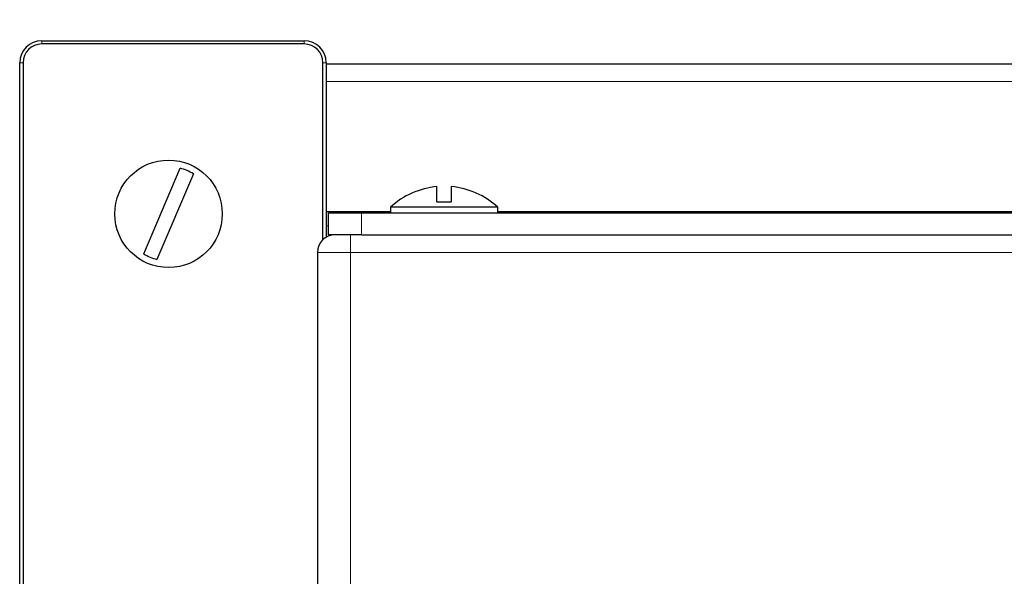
# Model space of a CAD drawing. Header units: millimetres. Extents: x 1 to 419, y 2 to 295.
# Tile 51 of 59: x 295 to 313, y 267 to 277. Entities that reach past the tile are written whole.
import ezdxf

# ---------------------------------------------------------------- set-up
doc = ezdxf.new("R2010")
doc.units = ezdxf.units.MM
doc.layers.add('FORMAT', color=7, linetype='Continuous')
doc.styles.add('SLDTEXTSTYLE0', font='TXT', dxfattribs={"width": 0.605})
doc.dimstyles.new('SLDDIMSTYLE1', dxfattribs={"dimtxt": 2.5, "dimasz": 3, "dimexe": 0, "dimexo": 0.0625, "dimtad": 1, "dimlfac": 5, "dimrnd": 1e-09, "dimzin": 12, "dimdsep": 46, "dimtxsty": 'SLDTEXTSTYLE0', "dimsah": 1, "dimcen": 0.09, "dimadec": 0, "dimazin": 3, "dimtfac": 1, "dimtofl": 0, "dimtmove": 0, "dimatfit": 3, "dimfxl": 1, "dimfrac": 2, "dimtolj": 1, "dimtzin": 12, "dimarcsym": 0})

# ---------------------------------------------------------------- blocks, each defined once
blk = doc.blocks.new('_D_7')
at = {"layer": 'FORMAT', "color": 7}
for p, q in [((294.694, 277.369), (294.694, 283.239)), ((366.094, 277.369), (366.094, 283.239)), ((294.694, 282.239), (366.094, 282.239))]:
    blk.add_line(p, q, dxfattribs=at)
for points in [[(294.694, 282.239), (297.694, 281.739), (297.694, 282.739)], [(366.094, 282.239), (363.094, 282.739), (363.094, 281.739)]]:
    blk.add_solid(points, dxfattribs=at)
at = {"layer": 'FORMAT', "color": 7, "char_height": 2.5, "attachment_point": 1, "style": 'SLDTEXTSTYLE0'}
for s, insert in [('mm (14 in)', (325.514, 285.462)), ('357', (318.847, 285.462))]:
    blk.add_mtext(s, dxfattribs=dict(at, insert=insert))

msp = doc.modelspace()

# ---------------------------------------------------------------- linework, layer by layer
at = {"color": 7, "linetype": 'Continuous', "lineweight": 25}
for p, q in [((295.0938, 276.7692), (299.8538, 276.7692)), ((299.8538, 276.7092), (295.0938, 276.7092)), ((294.6938, 248.0292), (294.6938, 276.3692)), ((294.7538, 276.3692), (294.7538, 248.0292)), ((300.1938, 273.1615), (300.1938, 276.3692)), ((300.2538, 276.3692), (300.2538, 273.2063)), ((300.2538, 276.3492), (360.5338, 276.3492)), ((296.9429, 272.9045), (297.6056, 274.456)), ((297.8447, 274.3538), (297.182, 272.8024)), ((302.2638, 273.8492), (302.2638, 274.1233)), ((302.5238, 274.1233), (302.5238, 273.8492)), ((302.2638, 273.8492), (302.5238, 273.8492)), ((300.2538, 273.6692), (301.4188, 273.6692)), ((300.2938, 273.2492), (300.2938, 273.6492)), ((300.2938, 273.6492), (300.8938, 273.6492)), ((300.8938, 273.6492), (359.8938, 273.6492)), ((301.4188, 273.7492), (301.4188, 273.6492)), ((303.3688, 273.7492), (301.4188, 273.7492)), ((303.3688, 273.6492), (303.3688, 273.7492)), ((303.3688, 273.6692), (357.4188, 273.6692)), ((300.8938, 273.2492), (300.2938, 273.2492)), ((300.8938, 273.2492), (359.8938, 273.2492)), ((300.0938, 272.9292), (300.0938, 251.1692))]:
    msp.add_line(p, q, dxfattribs=at)
at = {"color": 8, "linetype": 'Continuous', "lineweight": 18}
for p, q in [((295.0938, 276.7092), (295.0938, 276.7692)), ((299.8538, 276.7092), (299.8538, 276.7692)), ((294.7538, 276.3692), (294.6938, 276.3692)), ((300.1938, 276.3692), (300.2538, 276.3692)), ((300.2538, 276.0292), (360.5338, 276.0292)), ((300.8938, 273.6492), (300.8938, 273.2492)), ((300.2938, 273.4092), (300.2538, 273.4092)), ((300.6938, 272.9292), (300.6938, 273.2492)), ((300.0938, 272.9292), (300.6938, 272.9292)), ((360.0938, 272.9292), (300.6938, 272.9292)), ((300.6938, 272.9292), (300.6938, 251.1692))]:
    msp.add_line(p, q, dxfattribs=at)
at = {"color": 7, "linetype": 'Continuous', "lineweight": 25}
msp.add_circle((297.3938, 273.6292), 0.975, dxfattribs=at)
for centre, radius, start, end in [((295.0938, 276.3692), 0.4, 90, 180), ((295.0938, 276.3692), 0.34, 90, 180), ((299.8538, 276.3692), 0.4, 0, 90), ((299.8538, 276.3692), 0.34, 0, 90), ((297.3938, 273.6292), 0.8535, 58.10884, 75.63096), ((302.3938, 272.6883), 1.4408, 95.17662, 132.58606), ((302.3938, 272.6883), 1.4408, 47.41394, 84.82338), ((300.4138, 272.9292), 0.32, 90, 180), ((297.3938, 273.6292), 0.8535, 238.10884, 255.63096)]:
    msp.add_arc(centre, radius, start, end, dxfattribs=at)

# ---------------------------------------------------------------- dimensions: what is measured, and where the dimension line sits
at = {"layer": 'FORMAT', "color": 7}
dim = msp.add_linear_dim(base=(366.0938, 282.2389), p1=(294.6938, 276.3692), p2=(366.0938, 276.3692), text='<> mm (14 in)', dimstyle='SLDDIMSTYLE1', dxfattribs=at)
dim.commit()
dim.dimension.update_dxf_attribs({"geometry": '_D_7', "text_midpoint": (330.3938, 282.2389), "dimtype": 160})

doc.saveas('drawing.dxf')
